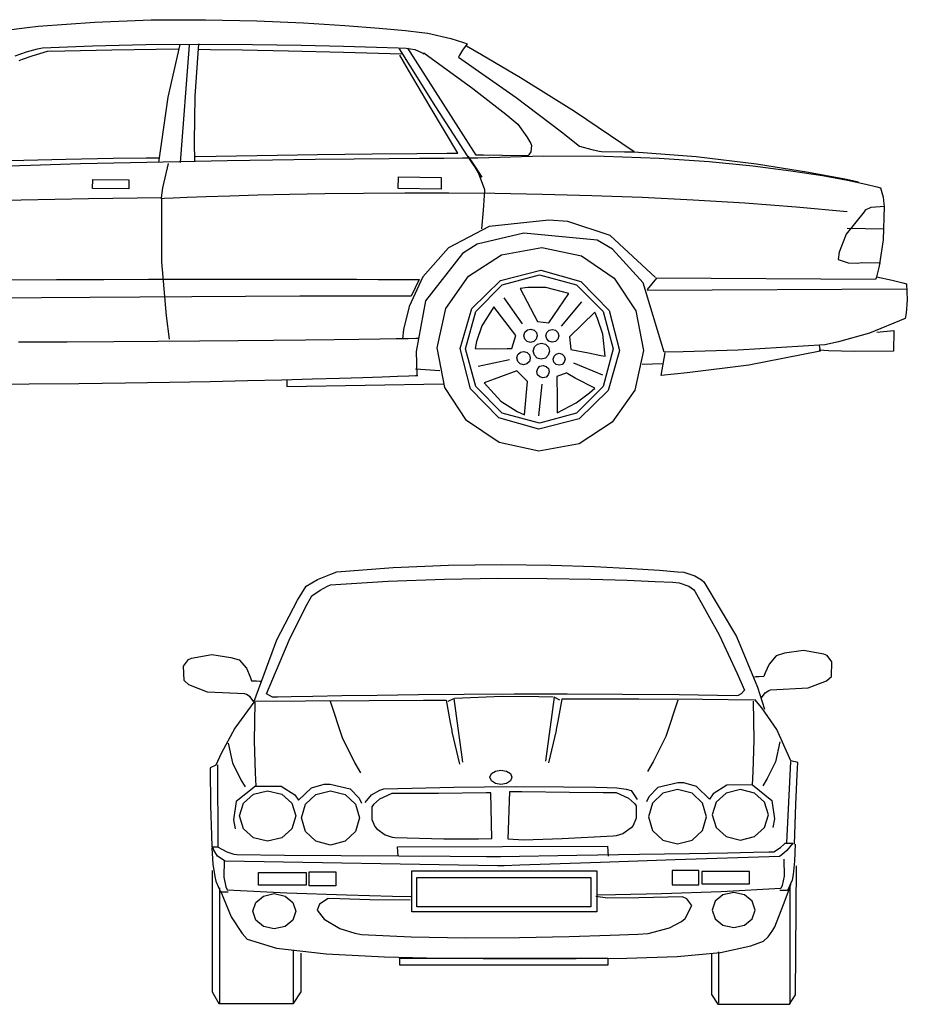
# Model space of a CAD drawing. Extents: x 149 to 250, y -977 to -912.
# Tile 27 of 156: x 207.92 to 210.61, y -972.6 to -969.62. Entities that reach past the tile are written whole.
import ezdxf

# ---------------------------------------------------------------- set-up
doc = ezdxf.new("R2010")
doc.units = 0
doc.header["$MEASUREMENT"] = 0
doc.layers.add('LAYER_1', color=7, linetype='CONTINUOUS')

msp = doc.modelspace()

# ---------------------------------------------------------------- linework, layer by layer
at = {"layer": 'LAYER_1', "color": 7, "linetype": 'Continuous'}
for p, q in [((207.97955, -969.63852), (208.1513, -969.62569)), ((208.1513, -969.62569), (208.32147, -969.61948)), ((208.32147, -969.61948), (208.48618, -969.61866)), ((208.48618, -969.61866), (208.64154, -969.62197)), ((208.64154, -969.62197), (208.78366, -969.62818)), ((208.78366, -969.62818), (208.90866, -969.63605)), ((207.87514, -969.65111), (207.94608, -969.64195)), ((207.94608, -969.64195), (207.97955, -969.63852)), ((208.90866, -969.63605), (209.01265, -969.64433)), ((209.01265, -969.64433), (209.09174, -969.65178)), ((209.09174, -969.65178), (209.14204, -969.65717)), ((209.14204, -969.65717), (209.15967, -969.65924)), ((209.15967, -969.65924), (209.22904, -969.67602)), ((208.46545, -969.69199), (208.45447, -969.85059)), ((209.22904, -969.67602), (209.26732, -969.68729)), ((209.27907, -969.69141), (209.26427, -969.71085)), ((209.26732, -969.68729), (209.27907, -969.69141)), ((207.91027, -969.72858), (207.94446, -969.71608)), ((207.94446, -969.71608), (207.97798, -969.70735)), ((208.00685, -969.71469), (207.96097, -969.72956)), ((207.97798, -969.70735), (207.99309, -969.70407)), ((207.99309, -969.70407), (208.14406, -969.69734)), ((208.06082, -969.71366), (208.00685, -969.71469)), ((208.20311, -969.71118), (208.06082, -969.71366)), ((208.14406, -969.69734), (208.3054, -969.69379)), ((208.40426, -969.70818), (208.20311, -969.71118)), ((208.3054, -969.69379), (208.46957, -969.69279)), ((208.40869, -969.69382), (208.37241, -969.85313)), ((208.43698, -969.69573), (208.40952, -970.05095)), ((208.50177, -969.70952), (208.46605, -969.709)), ((208.46957, -969.69279), (208.62909, -969.69369)), ((208.59779, -969.71112), (208.50177, -969.70952)), ((208.73745, -969.71386), (208.59779, -969.71112)), ((208.62909, -969.69369), (208.77644, -969.69585)), ((208.90407, -969.71781), (208.73745, -969.71386)), ((208.77644, -969.69585), (208.90411, -969.69864)), ((209.081, -969.72302), (208.90407, -969.71781)), ((208.90411, -969.69864), (209.0046, -969.70143)), ((209.0046, -969.70143), (209.0704, -969.70357)), ((209.0704, -969.70357), (209.094, -969.70442)), ((209.106, -969.75856), (209.07354, -969.70698)), ((209.094, -969.70442), (209.12059, -969.7092)), ((209.30591, -970.02868), (209.09969, -969.7045)), ((209.12059, -969.7092), (209.14018, -969.71768)), ((209.14018, -969.71768), (209.14781, -969.7222)), ((209.14781, -969.7222), (209.14785, -969.71936)), ((209.14785, -969.71936), (209.29559, -969.8269)), ((209.26427, -969.71085), (209.25576, -969.72585)), ((209.32208, -969.72496), (209.27642, -969.69902)), ((207.93152, -969.73942), (207.92112, -969.74299)), ((207.96097, -969.72956), (207.93152, -969.73942)), ((209.1014, -969.77115), (209.07507, -969.72589)), ((209.25576, -969.72585), (209.25304, -969.73186)), ((209.25304, -969.73186), (209.42771, -969.8539)), ((209.44054, -969.79489), (209.32208, -969.72496)), ((209.16674, -969.88233), (209.1014, -969.77115)), ((209.18436, -969.8821), (209.106, -969.75856)), ((209.60399, -969.89696), (209.44054, -969.79489)), ((209.29559, -969.8269), (209.39574, -969.90509)), ((208.37241, -969.85313), (208.34464, -970.05145)), ((208.45447, -969.85059), (208.45236, -969.98868)), ((209.42771, -969.8539), (209.5641, -969.95787)), ((209.25068, -970.02253), (209.16674, -969.88233)), ((209.28013, -970.03077), (209.18436, -969.8821)), ((209.78461, -970.01933), (209.60399, -969.89696)), ((209.39574, -969.90509), (209.4326, -969.9353)), ((209.4326, -969.9353), (209.45952, -969.97368)), ((209.5641, -969.95787), (209.61913, -970.00184)), ((208.45236, -969.98868), (208.45301, -970.04772)), ((209.45952, -969.97368), (209.47144, -969.9938)), ((209.47219, -970.01908), (209.46595, -970.02838)), ((209.47144, -969.9938), (209.47413, -969.99962)), ((209.47413, -969.99962), (209.47219, -970.01908)), ((209.61913, -970.00184), (209.65658, -970.01197)), ((209.65658, -970.01197), (209.67823, -970.01679)), ((209.67823, -970.01679), (209.6852, -970.01801)), ((209.6852, -970.01801), (209.75516, -970.01894)), ((209.75516, -970.01894), (209.78093, -970.01928)), ((209.78093, -970.01928), (209.78461, -970.01933)), ((209.78465, -970.01897), (209.97211, -970.03258)), ((207.89407, -970.04538), (208.06358, -970.04093)), ((208.06358, -970.04093), (208.20722, -970.03841)), ((208.20722, -970.03841), (208.30676, -970.03728)), ((208.25918, -970.0508), (208.40777, -970.04767)), ((208.30676, -970.03728), (208.34399, -970.03702)), ((208.40777, -970.04767), (208.5519, -970.04506)), ((208.45589, -970.03261), (208.64253, -970.02947)), ((208.5519, -970.04506), (208.68953, -970.04292)), ((208.64253, -970.02947), (208.82549, -970.02693)), ((208.68953, -970.04292), (208.81862, -970.04122)), ((208.81862, -970.04122), (208.93713, -970.03989)), ((208.82549, -970.02693), (208.99128, -970.02498)), ((208.93713, -970.03989), (209.043, -970.0389)), ((208.99128, -970.02498), (209.12639, -970.02361)), ((209.043, -970.0389), (209.13421, -970.03819)), ((209.12639, -970.02361), (209.21736, -970.0228)), ((209.13421, -970.03819), (209.2087, -970.03773)), ((209.2087, -970.03773), (209.26444, -970.03745)), ((209.21736, -970.0228), (209.25068, -970.02253)), ((209.26444, -970.03745), (209.29938, -970.03732)), ((209.32282, -970.096), (209.28013, -970.03077)), ((209.29216, -970.04627), (209.282, -970.0327)), ((209.282, -970.0327), (209.30262, -970.06456)), ((209.31343, -970.08237), (209.29216, -970.04627)), ((209.29938, -970.03732), (209.31148, -970.03729)), ((209.32877, -970.02898), (209.30591, -970.02868)), ((209.31148, -970.03729), (209.50998, -970.03101)), ((209.38639, -970.02975), (209.32877, -970.02898)), ((209.46234, -970.03075), (209.38639, -970.02975)), ((209.46595, -970.02838), (209.46234, -970.03075)), ((209.50998, -970.03101), (209.69331, -970.03157)), ((209.69331, -970.03157), (209.86067, -970.03766)), ((209.86067, -970.03766), (210.01128, -970.04795)), ((209.97211, -970.03258), (210.15522, -970.0555)), ((210.01128, -970.04795), (210.14437, -970.06114)), ((207.8071, -970.0638), (207.95681, -970.05882)), ((207.95681, -970.05882), (208.10818, -970.0545)), ((208.10818, -970.0545), (208.25918, -970.0508)), ((208.37297, -970.0544), (208.35586, -970.12763)), ((209.30262, -970.06456), (209.32282, -970.096)), ((210.14437, -970.06114), (210.25913, -970.0759)), ((210.15522, -970.0555), (210.31254, -970.08064)), ((210.25913, -970.0759), (210.35479, -970.09093)), ((208.14464, -970.12959), (208.145, -970.10214)), ((208.145, -970.10214), (208.25481, -970.10359)), ((208.25481, -970.10359), (208.25445, -970.13105)), ((209.07037, -970.13008), (209.07083, -970.09478)), ((209.07083, -970.09478), (209.20025, -970.09649)), ((209.20025, -970.09649), (209.19978, -970.13179)), ((209.33195, -970.13405), (209.31343, -970.08237)), ((210.31254, -970.08064), (210.42264, -970.10093)), ((210.35479, -970.09093), (210.43057, -970.10491)), ((210.42264, -970.10093), (210.46411, -970.10926)), ((210.43057, -970.10491), (210.48566, -970.11652)), ((208.25445, -970.13105), (208.14464, -970.12959)), ((208.35586, -970.12763), (208.35249, -970.15862)), ((209.19978, -970.13179), (209.07037, -970.13008)), ((209.33102, -970.15148), (209.33195, -970.13405)), ((210.48566, -970.11652), (210.51929, -970.12446)), ((210.51929, -970.12446), (210.53068, -970.12739)), ((210.53068, -970.12739), (210.53831, -970.15615)), ((207.92842, -970.16542), (207.74177, -970.16965)), ((208.1324, -970.1615), (207.92842, -970.16542)), ((208.35364, -970.158), (208.1324, -970.1615)), ((208.35249, -970.15862), (208.35346, -970.16503)), ((208.35346, -970.16503), (208.35375, -970.35197)), ((208.3536, -970.16102), (208.35364, -970.158)), ((208.36259, -970.16057), (208.3536, -970.16102)), ((208.38881, -970.15933), (208.36259, -970.16057)), ((208.43121, -970.1575), (208.38881, -970.15933)), ((208.4887, -970.15527), (208.43121, -970.1575)), ((208.56021, -970.15281), (208.4887, -970.15527)), ((208.64465, -970.15033), (208.56021, -970.15281)), ((208.74095, -970.148), (208.64465, -970.15033)), ((208.84803, -970.14601), (208.74095, -970.148)), ((208.96482, -970.14456), (208.84803, -970.14601)), ((209.09024, -970.14382), (208.96482, -970.14456)), ((209.22321, -970.144), (209.09024, -970.14382)), ((209.36265, -970.14527), (209.22321, -970.144)), ((209.32805, -970.19507), (209.33102, -970.15148)), ((209.50748, -970.14782), (209.36265, -970.14527)), ((209.65664, -970.15185), (209.50748, -970.14782)), ((209.80904, -970.15753), (209.65664, -970.15185)), ((209.9636, -970.16506), (209.80904, -970.15753)), ((210.11924, -970.17462), (209.9636, -970.16506)), ((210.53831, -970.15615), (210.54099, -970.17662)), ((209.3228, -970.25171), (209.32805, -970.19507)), ((210.2749, -970.18641), (210.11924, -970.17462)), ((210.42949, -970.20061), (210.2749, -970.18641)), ((210.48437, -970.19568), (210.48135, -970.2007)), ((210.50134, -970.18706), (210.48437, -970.19568)), ((210.54415, -970.18446), (210.50134, -970.18706)), ((210.54131, -970.18442), (210.5386, -970.28522)), ((210.54099, -970.17662), (210.54131, -970.18442)), ((209.52641, -970.22591), (209.34589, -970.24526)), ((209.58356, -970.22997), (209.52641, -970.22591)), ((210.48135, -970.2007), (210.42641, -970.26793)), ((209.34589, -970.24526), (209.2224, -970.3097)), ((209.7124, -970.27256), (209.58356, -970.22997)), ((210.5404, -970.25269), (210.42915, -970.25122)), ((209.45081, -970.26524), (209.30887, -970.29855)), ((209.6723, -970.28671), (209.45081, -970.26524)), ((209.71947, -970.31368), (209.6723, -970.28671)), ((209.84898, -970.39926), (209.7124, -970.27256)), ((210.42641, -970.26793), (210.40578, -970.32234)), ((210.5386, -970.28522), (210.52606, -970.36502)), ((209.2224, -970.3097), (209.14514, -970.39754)), ((209.30887, -970.29855), (209.26498, -970.32684)), ((209.38294, -970.33094), (209.50455, -970.30822)), ((209.50455, -970.30822), (209.62551, -970.33415)), ((209.81178, -970.41584), (209.71947, -970.31368)), ((209.26498, -970.32684), (209.15255, -970.47054)), ((209.28284, -970.39588), (209.38294, -970.33094)), ((209.62551, -970.33415), (209.72386, -970.40172)), ((210.40578, -970.32234), (210.40263, -970.34474)), ((210.40263, -970.34474), (210.43232, -970.35493)), ((208.35375, -970.35197), (208.36754, -970.51558)), ((209.38029, -970.40815), (209.50219, -970.37678)), ((209.50219, -970.37678), (209.62322, -970.41136)), ((210.43232, -970.35493), (210.46086, -970.35562)), ((210.46086, -970.35562), (210.47363, -970.35421)), ((210.47363, -970.35421), (210.53051, -970.35497)), ((210.52606, -970.36502), (210.51857, -970.39748)), ((207.88717, -970.40649), (208.03566, -970.40575)), ((208.03566, -970.40575), (208.17829, -970.4052)), ((208.17829, -970.4052), (208.31424, -970.40482)), ((208.31424, -970.40482), (208.44269, -970.40459)), ((208.44269, -970.40459), (208.56281, -970.40447)), ((208.56281, -970.40447), (208.67378, -970.40446)), ((208.67378, -970.40446), (208.77478, -970.40453)), ((208.77478, -970.40453), (208.86499, -970.40466)), ((208.86499, -970.40466), (208.94357, -970.40482)), ((208.94357, -970.40482), (209.00972, -970.40501)), ((209.00972, -970.40501), (209.06259, -970.40519)), ((209.06259, -970.40519), (209.10138, -970.40534)), ((209.10138, -970.40534), (209.12526, -970.40545)), ((209.14514, -970.39754), (209.10332, -970.48712)), ((209.1334, -970.40549), (209.1092, -970.45617)), ((209.12526, -970.40545), (209.1334, -970.40549)), ((209.21454, -970.49312), (209.28284, -970.39588)), ((209.29262, -970.49353), (209.38029, -970.40815)), ((209.38506, -970.42167), (209.49768, -970.39088)), ((209.49768, -970.39088), (209.6103, -970.42167)), ((209.72386, -970.40172), (209.78956, -970.50073)), ((209.85257, -970.40151), (209.82375, -970.43594)), ((210.51532, -970.40512), (209.85257, -970.40151)), ((210.51931, -970.39615), (210.51532, -970.40512)), ((210.51857, -970.39748), (210.56607, -970.40706)), ((210.56607, -970.40706), (210.59778, -970.41517)), ((209.30483, -970.50247), (209.38506, -970.42167)), ((209.46226, -970.42932), (209.43978, -970.43271)), ((209.43978, -970.43271), (209.49181, -970.5329)), ((209.51738, -970.42925), (209.46226, -970.42932)), ((209.58667, -970.44763), (209.51738, -970.42925)), ((209.6103, -970.42167), (209.69054, -970.50247)), ((209.62322, -970.41136), (209.7086, -970.49904)), ((209.87549, -970.62508), (209.81178, -970.41584)), ((209.82427, -970.43732), (210.61008, -970.43361)), ((210.59778, -970.41517), (210.60932, -970.41859)), ((210.60932, -970.41859), (210.61173, -970.46741)), ((207.9902, -970.46098), (207.85188, -970.46236)), ((208.13591, -970.4597), (207.9902, -970.46098)), ((208.28802, -970.45855), (208.13591, -970.4597)), ((208.4455, -970.45757), (208.28802, -970.45855)), ((208.60737, -970.45681), (208.4455, -970.45757)), ((208.77261, -970.45629), (208.60737, -970.45681)), ((208.94022, -970.45606), (208.77261, -970.45629)), ((209.1092, -970.45617), (208.94022, -970.45606)), ((209.39038, -970.4609), (209.44558, -970.5395)), ((209.52638, -970.53624), (209.58667, -970.44763)), ((210.61173, -970.46741), (210.60794, -970.50729)), ((209.10332, -970.48712), (209.08614, -970.55676)), ((209.15255, -970.47054), (209.12408, -970.62356)), ((209.18836, -970.61274), (209.21454, -970.49312)), ((209.25803, -970.61456), (209.29262, -970.49353)), ((209.35974, -970.48789), (209.32362, -970.54531)), ((209.42636, -970.5753), (209.35974, -970.48789)), ((209.62528, -970.47266), (209.56373, -970.54683)), ((208.36754, -970.51558), (208.37626, -970.58571)), ((209.27425, -970.6159), (209.30483, -970.50247)), ((209.66523, -970.50491), (209.58926, -970.57889)), ((209.6739, -970.5234), (209.66523, -970.50491)), ((209.68956, -970.57146), (209.6739, -970.5234)), ((209.69054, -970.50247), (209.72112, -970.6159)), ((209.7086, -970.49904), (209.73998, -970.62094)), ((209.78956, -970.50073), (209.81257, -970.621)), ((210.60508, -970.52379), (210.49756, -970.56778)), ((210.60794, -970.50729), (210.60508, -970.52379)), ((209.08614, -970.55676), (209.08282, -970.58479)), ((209.32362, -970.54531), (209.30717, -970.59369)), ((209.46111, -970.55833), (209.47132, -970.5557)), ((209.47132, -970.5557), (209.48146, -970.5586)), ((209.49181, -970.5329), (209.52638, -970.53624)), ((209.52708, -970.5591), (209.53693, -970.55657)), ((209.53693, -970.55657), (209.5467, -970.55936)), ((208.78962, -970.58804), (208.87608, -970.587)), ((208.87608, -970.587), (208.95108, -970.58604)), ((208.95108, -970.58604), (209.01395, -970.58518)), ((209.01395, -970.58518), (209.06401, -970.58445)), ((209.06401, -970.58445), (209.10061, -970.5839)), ((209.10061, -970.5839), (209.12305, -970.58354)), ((209.12305, -970.58354), (209.13069, -970.58341)), ((209.41431, -970.61407), (209.42636, -970.5753)), ((209.45087, -970.57562), (209.45377, -970.56548)), ((209.4535, -970.58583), (209.45087, -970.57562)), ((209.46065, -970.59318), (209.4535, -970.58583)), ((209.45377, -970.56548), (209.46111, -970.55833)), ((209.48834, -970.58629), (209.481, -970.59344)), ((209.48146, -970.5586), (209.48861, -970.56594)), ((209.49124, -970.57616), (209.48834, -970.58629)), ((209.48861, -970.56594), (209.49124, -970.57616)), ((209.5172, -970.57578), (209.52, -970.566)), ((209.51974, -970.58562), (209.5172, -970.57578)), ((209.52663, -970.5927), (209.51974, -970.58562)), ((209.52, -970.566), (209.52708, -970.5591)), ((209.55334, -970.58607), (209.54625, -970.59296)), ((209.5467, -970.55936), (209.55359, -970.56645)), ((209.55613, -970.57629), (209.55334, -970.58607)), ((209.55359, -970.56645), (209.55613, -970.57629)), ((209.58926, -970.57889), (209.59307, -970.61788)), ((209.69663, -970.638), (209.68956, -970.57146)), ((210.49756, -970.56778), (210.40292, -970.59424)), ((210.51919, -970.56533), (210.57046, -970.56032)), ((210.57046, -970.56032), (210.56964, -970.62289)), ((207.91993, -970.59454), (208.06781, -970.59392)), ((208.06781, -970.59392), (208.20893, -970.59314)), ((208.20893, -970.59314), (208.34261, -970.59224)), ((208.34261, -970.59224), (208.4682, -970.59124)), ((208.4682, -970.59124), (208.58501, -970.59019)), ((208.58501, -970.59019), (208.69237, -970.58911)), ((208.69237, -970.58911), (208.78962, -970.58804)), ((209.21137, -970.73301), (209.18836, -970.61274)), ((209.2894, -970.73646), (209.25803, -970.61456)), ((209.30483, -970.72932), (209.27425, -970.6159)), ((209.30717, -970.59369), (209.30327, -970.61405)), ((209.30327, -970.61405), (209.36088, -970.61571)), ((209.36088, -970.61571), (209.39993, -970.61489)), ((209.39993, -970.61489), (209.41431, -970.61407)), ((209.47079, -970.59607), (209.46065, -970.59318)), ((209.481, -970.59344), (209.47079, -970.59607)), ((209.4791, -970.62214), (209.48261, -970.60983)), ((209.48261, -970.60983), (209.49153, -970.60115)), ((209.49153, -970.60115), (209.50393, -970.59795)), ((209.50393, -970.59795), (209.51624, -970.60147)), ((209.51624, -970.60147), (209.52492, -970.61039)), ((209.52492, -970.61039), (209.52812, -970.62279)), ((209.53641, -970.5955), (209.52663, -970.5927)), ((209.54625, -970.59296), (209.53641, -970.5955)), ((209.72112, -970.6159), (209.69054, -970.72932)), ((210.36224, -970.60308), (210.09935, -970.61962)), ((210.34513, -970.60569), (210.34775, -970.6228)), ((210.40292, -970.59424), (210.36224, -970.60308)), ((209.12408, -970.62356), (209.1264, -970.69482)), ((209.42978, -970.64312), (209.43268, -970.63298)), ((209.43242, -970.65333), (209.42978, -970.64312)), ((209.43268, -970.63298), (209.44003, -970.62583)), ((209.44003, -970.62583), (209.45024, -970.6232)), ((209.45024, -970.6232), (209.46038, -970.6261)), ((209.46038, -970.6261), (209.46753, -970.63344)), ((209.47016, -970.64365), (209.46726, -970.65379)), ((209.46753, -970.63344), (209.47016, -970.64365)), ((209.48229, -970.63454), (209.4791, -970.62214)), ((209.49097, -970.64346), (209.48229, -970.63454)), ((209.50328, -970.64697), (209.49097, -970.64346)), ((209.51568, -970.64378), (209.50328, -970.64697)), ((209.5246, -970.6351), (209.51568, -970.64378)), ((209.52812, -970.62279), (209.5246, -970.6351)), ((209.53934, -970.64673), (209.54192, -970.63768)), ((209.54168, -970.65585), (209.53934, -970.64673)), ((209.54192, -970.63768), (209.54848, -970.63129)), ((209.54848, -970.63129), (209.5576, -970.62895)), ((209.5576, -970.62895), (209.56665, -970.63153)), ((209.56665, -970.63153), (209.57304, -970.63809)), ((209.57304, -970.63809), (209.57538, -970.64721)), ((209.59307, -970.61788), (209.64678, -970.62794)), ((209.64678, -970.62794), (209.68321, -970.6352)), ((209.68321, -970.6352), (209.69663, -970.638)), ((209.73998, -970.62094), (209.70539, -970.74197)), ((209.81257, -970.621), (209.78639, -970.74062)), ((209.86602, -970.69608), (209.8783, -970.62796)), ((209.93334, -970.6248), (209.87549, -970.62508)), ((210.09935, -970.61962), (209.93334, -970.6248)), ((210.34775, -970.6228), (210.13152, -970.66461)), ((210.37347, -970.62156), (210.34494, -970.61992)), ((210.45194, -970.62386), (210.37347, -970.62156)), ((210.56964, -970.62289), (210.45194, -970.62386)), ((209.12254, -970.67652), (209.19627, -970.68099)), ((209.40664, -970.64858), (209.31264, -970.66897)), ((209.43957, -970.66067), (209.43242, -970.65333)), ((209.44971, -970.66357), (209.43957, -970.66067)), ((209.45992, -970.66094), (209.44971, -970.66357)), ((209.46726, -970.65379), (209.45992, -970.66094)), ((209.48981, -970.68429), (209.4925, -970.67488)), ((209.4925, -970.67488), (209.49932, -970.66824)), ((209.49932, -970.66824), (209.5088, -970.66579)), ((209.5088, -970.66579), (209.51821, -970.66848)), ((209.51821, -970.66848), (209.52486, -970.6753)), ((209.52486, -970.6753), (209.52729, -970.68478)), ((209.54807, -970.66241), (209.54168, -970.65585)), ((209.55712, -970.66499), (209.54807, -970.66241)), ((209.56624, -970.66265), (209.55712, -970.66499)), ((209.57279, -970.65626), (209.56624, -970.66265)), ((209.57538, -970.64721), (209.57279, -970.65626)), ((209.60119, -970.65837), (209.68868, -970.69413)), ((209.87101, -970.66088), (209.80846, -970.66312)), ((210.13152, -970.66461), (209.94525, -970.68849)), ((208.81057, -970.70679), (208.89253, -970.70444)), ((208.89253, -970.70444), (208.96305, -970.70226)), ((208.96305, -970.70226), (209.02172, -970.70031)), ((209.02172, -970.70031), (209.06809, -970.69867)), ((209.06809, -970.69867), (209.10175, -970.69741)), ((209.10175, -970.69741), (209.12226, -970.6966)), ((209.12226, -970.6966), (209.12919, -970.69631)), ((209.42927, -970.68205), (209.33073, -970.71823)), ((209.46201, -970.7142), (209.42927, -970.68205)), ((209.49225, -970.69377), (209.48981, -970.68429)), ((209.49889, -970.70059), (209.49225, -970.69377)), ((209.5083, -970.70328), (209.49889, -970.70059)), ((209.51779, -970.70084), (209.5083, -970.70328)), ((209.5246, -970.6942), (209.51779, -970.70084)), ((209.52729, -970.68478), (209.5246, -970.6942)), ((209.5806, -970.68838), (209.55017, -970.69951)), ((209.55017, -970.69951), (209.55135, -970.76383)), ((209.58404, -970.69104), (209.5806, -970.68838)), ((209.60625, -970.70388), (209.58404, -970.69104)), ((209.66508, -970.7342), (209.60625, -970.70388)), ((209.94525, -970.68849), (209.86602, -970.69608)), ((207.79483, -970.72264), (207.9528, -970.72162)), ((207.9528, -970.72162), (208.10277, -970.72017)), ((208.10277, -970.72017), (208.24431, -970.71838)), ((208.24431, -970.71838), (208.377, -970.71632)), ((208.377, -970.71632), (208.50039, -970.71406)), ((208.50039, -970.71406), (208.61407, -970.71167)), ((208.61407, -970.71167), (208.71761, -970.70922)), ((208.71761, -970.70922), (208.81057, -970.70679)), ((208.73322, -970.71), (208.73322, -970.72973)), ((208.73322, -970.72973), (209.20684, -970.72184)), ((209.27706, -970.83203), (209.21137, -970.73301)), ((209.38506, -970.81012), (209.30483, -970.72932)), ((209.33073, -970.71823), (209.381, -970.77434)), ((209.45203, -970.81501), (209.46201, -970.7142)), ((209.50517, -970.72199), (209.49524, -970.81847)), ((209.69054, -970.72932), (209.6103, -970.81012)), ((209.64951, -970.74836), (209.66508, -970.7342)), ((209.37479, -970.82414), (209.2894, -970.73646)), ((209.55135, -970.76383), (209.55164, -970.79866)), ((209.60872, -970.77917), (209.64951, -970.74836)), ((209.70539, -970.74197), (209.61771, -970.82735)), ((209.78639, -970.74062), (209.71809, -970.83786)), ((209.381, -970.77434), (209.42999, -970.80543)), ((209.55161, -970.80912), (209.60872, -970.77917)), ((209.49581, -970.85873), (209.37479, -970.82414)), ((209.49768, -970.84092), (209.38506, -970.81012)), ((209.42999, -970.80543), (209.45203, -970.81501)), ((209.6103, -970.81012), (209.49768, -970.84092)), ((209.55164, -970.79866), (209.55161, -970.80912)), ((209.37542, -970.89959), (209.27706, -970.83203)), ((209.61771, -970.82735), (209.49581, -970.85873)), ((209.71809, -970.83786), (209.61799, -970.90281)), ((209.49638, -970.92552), (209.37542, -970.89959)), ((209.61799, -970.90281), (209.49638, -970.92552)), ((209.05486, -971.27795), (209.22278, -971.27092)), ((209.22278, -971.27092), (209.38357, -971.26895)), ((209.38357, -971.26895), (209.53252, -971.27076)), ((209.53252, -971.27076), (209.66494, -971.27508)), ((208.82588, -971.3136), (208.86554, -971.29769)), ((208.86554, -971.29769), (208.8845, -971.2913)), ((208.8845, -971.2913), (209.05486, -971.27795)), ((209.66494, -971.27508), (209.77612, -971.28065)), ((209.77612, -971.28065), (209.86136, -971.2862)), ((209.86136, -971.2862), (209.91595, -971.29046)), ((209.91595, -971.29046), (209.93519, -971.29216)), ((209.93519, -971.29216), (209.96872, -971.30334)), ((208.79139, -971.3341), (208.82588, -971.3136)), ((208.85582, -971.33441), (208.86546, -971.32986)), ((208.86546, -971.32986), (209.03986, -971.31906)), ((209.03986, -971.31906), (209.21024, -971.31287)), ((209.21024, -971.31287), (209.37221, -971.31039)), ((209.37221, -971.31039), (209.52136, -971.31073)), ((209.52136, -971.31073), (209.65327, -971.31301)), ((209.65327, -971.31301), (209.76353, -971.31633)), ((209.76353, -971.31633), (209.84776, -971.31981)), ((209.84776, -971.31981), (209.90152, -971.32255)), ((209.90152, -971.32255), (209.92042, -971.32366)), ((209.92042, -971.32366), (209.94968, -971.33397)), ((209.96872, -971.30334), (209.98887, -971.31522)), ((209.98887, -971.31522), (209.9956, -971.32075)), ((209.9956, -971.32075), (210.09479, -971.48711)), ((208.76483, -971.37626), (208.79139, -971.3341)), ((208.80832, -971.36372), (208.83348, -971.34648)), ((208.83348, -971.34648), (208.85582, -971.33441)), ((209.94968, -971.33397), (209.96411, -971.34424)), ((209.96411, -971.34424), (209.96797, -971.34891)), ((209.96797, -971.34891), (210.04172, -971.48136)), ((208.70299, -971.49649), (208.76483, -971.37626)), ((208.78959, -971.39774), (208.80832, -971.36372)), ((208.74029, -971.49759), (208.78959, -971.39774)), ((210.04172, -971.48136), (210.09666, -971.59877)), ((208.63268, -971.68538), (208.70299, -971.49649)), ((208.67077, -971.65998), (208.74029, -971.49759)), ((210.09479, -971.48711), (210.15767, -971.63962)), ((208.44423, -971.55251), (208.50577, -971.54114)), ((208.50577, -971.54114), (208.5632, -971.54985)), ((210.2401, -971.53746), (210.21475, -971.54508)), ((210.29753, -971.52875), (210.2401, -971.53746)), ((210.35907, -971.54013), (210.29753, -971.52875)), ((210.36855, -971.54441), (210.35907, -971.54013)), ((208.42021, -971.57607), (208.43476, -971.55679)), ((208.43476, -971.55679), (208.44423, -971.55251)), ((208.5632, -971.54985), (208.58856, -971.55746)), ((208.58856, -971.55746), (208.61021, -971.58262)), ((210.19309, -971.57024), (210.1813, -971.59624)), ((210.21475, -971.54508), (210.19309, -971.57024)), ((210.3831, -971.56369), (210.36855, -971.54441)), ((210.38188, -971.60758), (210.3831, -971.56369)), ((208.42142, -971.61996), (208.42021, -971.57607)), ((208.61021, -971.58262), (208.622, -971.60862)), ((210.09666, -971.59877), (210.11822, -971.6494)), ((210.1813, -971.59624), (210.17774, -971.6082)), ((208.43633, -971.63301), (208.42142, -971.61996)), ((208.622, -971.60862), (208.62556, -971.62058)), ((208.62556, -971.62058), (208.64048, -971.62118)), ((208.64048, -971.62118), (208.65073, -971.62164)), ((208.65073, -971.62164), (208.65455, -971.62182)), ((210.15257, -971.60926), (210.14875, -971.60944)), ((210.16282, -971.6088), (210.15257, -971.60926)), ((210.17774, -971.6082), (210.16282, -971.6088)), ((210.31107, -971.64261), (210.36697, -971.62062)), ((210.36697, -971.62062), (210.38188, -971.60758)), ((208.49223, -971.65499), (208.43633, -971.63301)), ((208.60582, -971.66019), (208.49223, -971.65499)), ((208.61094, -971.66219), (208.60582, -971.66019)), ((208.68982, -971.67056), (208.67077, -971.65998)), ((210.10842, -971.66037), (210.09909, -971.66523)), ((210.11822, -971.6494), (210.10842, -971.66037)), ((210.15767, -971.63962), (210.17964, -971.70643)), ((210.17034, -971.67195), (210.18121, -971.65716)), ((210.18121, -971.65716), (210.19236, -971.64981)), ((210.19236, -971.64981), (210.19748, -971.64781)), ((210.19748, -971.64781), (210.31107, -971.64261)), ((208.6329, -971.68566), (208.57488, -971.76449)), ((208.62209, -971.66955), (208.61094, -971.66219)), ((208.63296, -971.68433), (208.62209, -971.66955)), ((208.6329, -971.68278), (208.78962, -971.68111)), ((208.63578, -971.68566), (208.63397, -971.80401)), ((208.70417, -971.67024), (208.68982, -971.67056)), ((208.74555, -971.66937), (208.70417, -971.67024)), ((208.81146, -971.66812), (208.74555, -971.66937)), ((208.78962, -971.68111), (208.98257, -971.68025)), ((208.8994, -971.66664), (208.81146, -971.66812)), ((208.86361, -971.68278), (208.90035, -971.79268)), ((209.00684, -971.66511), (208.8994, -971.66664)), ((208.98257, -971.68025), (209.14632, -971.67994)), ((209.1313, -971.66369), (209.00684, -971.66511)), ((209.27026, -971.66252), (209.1313, -971.66369)), ((209.14632, -971.67994), (209.21544, -971.67989)), ((209.21544, -971.67989), (209.22762, -971.74686)), ((209.22121, -971.68278), (209.23851, -971.67413)), ((209.23851, -971.67413), (209.25037, -971.76395)), ((209.24046, -971.67378), (209.38495, -971.66739)), ((209.42122, -971.66178), (209.27026, -971.66252)), ((209.38495, -971.66739), (209.49553, -971.66813)), ((209.58167, -971.66164), (209.42122, -971.66178)), ((209.49553, -971.66813), (209.53963, -971.66977)), ((209.5424, -971.67057), (209.53054, -971.7604)), ((209.5597, -971.67922), (209.5424, -971.67057)), ((209.56547, -971.67634), (209.55329, -971.74331)), ((209.63459, -971.67639), (209.56547, -971.67634)), ((209.74912, -971.66224), (209.58167, -971.66164)), ((209.79834, -971.6767), (209.63459, -971.67639)), ((209.92104, -971.66375), (209.74912, -971.66224)), ((209.99129, -971.67756), (209.79834, -971.6767)), ((209.9173, -971.67922), (209.88056, -971.78913)), ((210.09494, -971.66633), (209.92104, -971.66375)), ((210.14801, -971.67922), (209.99129, -971.67756)), ((210.09909, -971.66523), (210.09494, -971.66633)), ((210.14513, -971.68211), (210.14694, -971.80045)), ((210.17117, -971.70229), (210.15003, -971.6778)), ((210.21656, -971.76806), (210.17117, -971.70229)), ((209.22762, -971.74686), (209.2321, -971.77154)), ((209.55329, -971.74331), (209.54881, -971.76798)), ((208.57488, -971.76449), (208.53359, -971.84139)), ((209.2321, -971.77154), (209.23274, -971.77506)), ((209.23274, -971.77506), (209.25581, -971.87311)), ((209.25037, -971.76395), (209.2603, -971.83712)), ((209.53054, -971.7604), (209.52061, -971.83356)), ((209.54817, -971.77151), (209.5251, -971.86956)), ((209.54881, -971.76798), (209.54817, -971.77151)), ((210.25912, -971.8635), (210.21656, -971.76806)), ((208.55504, -971.80967), (208.56849, -971.86969)), ((208.63397, -971.80401), (208.63664, -971.89992)), ((208.90035, -971.79268), (208.93838, -971.86991)), ((209.88056, -971.78913), (209.84253, -971.86635)), ((210.14694, -971.80045), (210.14427, -971.89637)), ((210.22587, -971.80611), (210.21242, -971.86614)), ((209.2603, -971.83712), (209.26447, -971.86734)), ((209.52061, -971.83356), (209.51644, -971.86379)), ((208.53359, -971.84139), (208.51786, -971.876)), ((209.84253, -971.86635), (209.82502, -971.89551)), ((210.21242, -971.86614), (210.18742, -971.9172)), ((210.25841, -971.86543), (210.24556, -972.11116)), ((210.28022, -971.8685), (210.25912, -971.8635)), ((210.27861, -971.90447), (210.28022, -971.8685)), ((208.51786, -971.876), (208.5004, -971.88433)), ((208.5004, -971.88433), (208.50186, -971.99902)), ((208.52263, -971.87569), (208.52344, -972.12325)), ((208.56849, -971.86969), (208.59349, -971.92075)), ((208.93838, -971.86991), (208.95589, -971.89907)), ((209.35238, -971.90202), (209.36429, -971.89425)), ((209.36429, -971.89425), (209.38101, -971.89129)), ((209.38101, -971.89129), (209.39772, -971.89425)), ((209.39772, -971.89425), (209.40963, -971.90202)), ((210.14427, -971.89637), (210.14224, -971.93589)), ((208.59349, -971.92075), (208.60695, -971.94232)), ((208.63664, -971.89992), (208.63867, -971.93944)), ((209.34784, -971.91292), (209.35238, -971.90202)), ((209.35238, -971.92382), (209.34784, -971.91292)), ((209.36429, -971.93159), (209.35238, -971.92382)), ((209.40963, -971.92382), (209.39772, -971.93159)), ((209.40963, -971.90202), (209.41417, -971.91292)), ((209.41417, -971.91292), (209.40963, -971.92382)), ((210.18742, -971.9172), (210.17396, -971.93877)), ((210.27456, -971.99527), (210.27861, -971.90447)), ((208.63795, -971.93944), (208.57938, -971.98656)), ((208.63184, -971.96432), (208.67472, -971.95386)), ((208.63867, -971.93944), (208.71589, -971.9404)), ((208.67472, -971.95386), (208.7176, -971.96432)), ((208.71589, -971.9404), (208.75659, -971.96636)), ((208.76844, -971.9827), (208.80752, -971.94452)), ((208.80752, -971.94452), (208.84614, -971.93365)), ((208.82072, -971.96511), (208.86505, -971.95386)), ((208.84614, -971.93365), (208.86361, -971.93367)), ((208.86361, -971.93367), (208.92468, -971.94791)), ((208.86505, -971.95386), (208.90939, -971.96511)), ((208.92468, -971.94791), (208.9523, -971.97604)), ((208.98915, -971.96586), (209.01414, -971.95201)), ((209.01414, -971.95201), (209.02664, -971.94757)), ((209.02664, -971.94757), (209.23865, -971.94269)), ((209.23865, -971.94269), (209.42401, -971.94125)), ((209.38101, -971.93455), (209.36429, -971.93159)), ((209.39772, -971.93159), (209.38101, -971.93455)), ((209.40295, -972.10052), (209.40784, -971.95607)), ((209.40784, -971.95607), (209.44435, -971.95607)), ((209.42401, -971.94125), (209.57096, -971.9419)), ((209.44435, -971.95607), (209.58886, -971.9581)), ((209.57096, -971.9419), (209.66775, -971.94328)), ((209.58886, -971.9581), (209.69108, -971.95885)), ((209.66775, -971.94328), (209.70263, -971.94404)), ((209.69108, -971.95885), (209.72985, -971.95896)), ((209.70263, -971.94404), (209.73179, -971.94508)), ((209.73179, -971.94508), (209.76069, -971.949)), ((209.76069, -971.949), (209.77527, -971.95344)), ((209.77527, -971.95344), (209.79401, -971.98048)), ((209.85623, -971.94436), (209.8286, -971.97249)), ((209.9173, -971.93012), (209.85623, -971.94436)), ((209.91586, -971.95031), (209.87152, -971.96156)), ((209.96019, -971.96156), (209.91586, -971.95031)), ((209.93477, -971.9301), (209.9173, -971.93012)), ((209.97339, -971.94097), (209.93477, -971.9301)), ((210.01247, -971.97915), (209.97339, -971.94097)), ((210.06502, -971.93685), (210.02432, -971.9628)), ((210.10619, -971.95031), (210.06331, -971.96077)), ((210.14224, -971.93589), (210.06502, -971.93685)), ((210.14907, -971.96077), (210.10619, -971.95031)), ((210.14295, -971.93589), (210.20153, -971.983)), ((208.57938, -971.98656), (208.57104, -972.04223)), ((208.60129, -971.99176), (208.63184, -971.96432)), ((208.7176, -971.96432), (208.74815, -971.99176)), ((208.75659, -971.96636), (208.76844, -971.9827)), ((208.78913, -971.99462), (208.82072, -971.96511)), ((208.90939, -971.96511), (208.94097, -971.99462)), ((208.9523, -971.97604), (208.95878, -971.99135)), ((208.9704, -971.98989), (208.98915, -971.96586)), ((209.01357, -971.97939), (208.99531, -971.99562)), ((209.05106, -971.96251), (209.01357, -971.97939)), ((209.08983, -971.96241), (209.05106, -971.96251)), ((209.19205, -971.96166), (209.08983, -971.96241)), ((209.33656, -971.95963), (209.19205, -971.96166)), ((209.35098, -971.95963), (209.33656, -971.95963)), ((209.35387, -972.09805), (209.35098, -971.95963)), ((209.72985, -971.95896), (209.76734, -971.97583)), ((209.76734, -971.97583), (209.7856, -971.99207)), ((209.8286, -971.97249), (209.82213, -971.9878)), ((209.87152, -971.96156), (209.83994, -971.99107)), ((209.99178, -971.99107), (209.96019, -971.96156)), ((210.02432, -971.9628), (210.01247, -971.97915)), ((210.03276, -971.98821), (210.02112, -972.02673)), ((210.06331, -971.96077), (210.03276, -971.98821)), ((210.17962, -971.98821), (210.14907, -971.96077)), ((210.19127, -972.02673), (210.17962, -971.98821)), ((210.20153, -971.983), (210.20987, -972.03867)), ((208.50186, -971.99902), (208.50456, -972.08815)), ((208.58964, -972.03028), (208.60129, -971.99176)), ((208.74815, -971.99176), (208.75979, -972.03028)), ((208.77709, -972.03605), (208.78913, -971.99462)), ((208.94097, -971.99462), (208.95301, -972.03605)), ((208.9905, -972.00289), (208.99039, -972.04059)), ((208.99531, -971.99562), (208.9905, -972.00289)), ((209.7856, -971.99207), (209.79041, -971.99933)), ((209.79041, -971.99933), (209.79052, -972.03704)), ((209.83994, -971.99107), (209.8279, -972.0325)), ((210.00382, -972.0325), (209.99178, -971.99107)), ((210.2705, -972.11551), (210.27456, -971.99527)), ((208.57104, -972.04223), (208.57638, -972.06909)), ((208.60129, -972.0688), (208.58964, -972.03028)), ((208.75979, -972.03028), (208.74815, -972.0688)), ((208.78913, -972.07748), (208.77709, -972.03605)), ((208.95301, -972.03605), (208.94097, -972.07748)), ((208.99039, -972.04059), (208.99926, -972.06227)), ((209.79052, -972.03704), (209.78165, -972.05872)), ((209.8279, -972.0325), (209.83994, -972.07393)), ((209.99178, -972.07393), (210.00382, -972.0325)), ((210.02112, -972.02673), (210.03276, -972.06525)), ((210.17962, -972.06525), (210.19127, -972.02673)), ((210.20987, -972.03867), (210.20452, -972.06553)), ((208.63184, -972.09625), (208.60129, -972.0688)), ((208.74815, -972.0688), (208.7176, -972.09625)), ((208.82072, -972.10699), (208.78913, -972.07748)), ((208.94097, -972.07748), (208.90939, -972.10699)), ((208.99926, -972.06227), (209.00492, -972.06921)), ((209.00492, -972.06921), (209.03066, -972.08748)), ((209.77599, -972.06566), (209.75025, -972.08393)), ((209.78165, -972.05872), (209.77599, -972.06566)), ((209.83994, -972.07393), (209.87152, -972.10344)), ((209.96019, -972.10344), (209.99178, -972.07393)), ((210.03276, -972.06525), (210.06331, -972.09269)), ((210.14907, -972.09269), (210.17962, -972.06525)), ((208.50456, -972.08815), (208.50601, -972.12401)), ((208.67472, -972.1067), (208.63184, -972.09625)), ((208.7176, -972.09625), (208.67472, -972.1067)), ((208.86505, -972.11824), (208.82072, -972.10699)), ((208.90939, -972.10699), (208.86505, -972.11824)), ((209.03066, -972.08748), (209.05127, -972.09421)), ((209.05127, -972.09421), (209.05971, -972.09517)), ((209.05971, -972.09517), (209.20775, -972.09976)), ((209.20775, -972.09976), (209.31349, -972.09923)), ((209.31349, -972.09923), (209.35387, -972.09805)), ((209.44946, -972.1035), (209.40295, -972.10052)), ((209.56686, -972.09945), (209.44946, -972.1035)), ((209.7212, -972.09162), (209.56686, -972.09945)), ((209.72964, -972.09065), (209.7212, -972.09162)), ((209.75025, -972.08393), (209.72964, -972.09065)), ((209.87152, -972.10344), (209.91586, -972.11469)), ((209.91586, -972.11469), (209.96019, -972.10344)), ((210.06331, -972.09269), (210.10619, -972.10315)), ((210.10619, -972.10315), (210.14907, -972.09269)), ((208.50601, -972.12401), (208.52331, -972.12401)), ((208.50601, -972.12689), (208.509, -972.17613)), ((208.51156, -972.1333), (208.50889, -972.12401)), ((208.52257, -972.15221), (208.51156, -972.1333)), ((208.52331, -972.12401), (208.55108, -972.13896)), ((209.06778, -972.12355), (209.70428, -972.12154)), ((209.06979, -972.15166), (209.06778, -972.12355)), ((209.70428, -972.12154), (209.70629, -972.15166)), ((210.20749, -972.13843), (210.22799, -972.12529)), ((210.22799, -972.12529), (210.23889, -972.116)), ((210.24701, -972.13448), (210.23141, -972.14815)), ((210.23889, -972.116), (210.24209, -972.11247)), ((210.24209, -972.11247), (210.26516, -972.11247)), ((210.26516, -972.11247), (210.24701, -972.13448)), ((210.27234, -972.11566), (210.27001, -972.16689)), ((208.54638, -972.16727), (208.52257, -972.15221)), ((208.5435, -972.16438), (208.5419, -972.21576)), ((209.37117, -972.18169), (208.54638, -972.16727)), ((208.55108, -972.13896), (208.57245, -972.14558)), ((208.57245, -972.14558), (208.58099, -972.14708)), ((208.58099, -972.14708), (208.72528, -972.14851)), ((208.72528, -972.14851), (208.89704, -972.14986)), ((208.89704, -972.14986), (209.07233, -972.15104)), ((209.07233, -972.15104), (209.22719, -972.15199)), ((209.22719, -972.15199), (209.33767, -972.15262)), ((209.33767, -972.15262), (209.37982, -972.15285)), ((209.37982, -972.15285), (209.61091, -972.14932)), ((209.61091, -972.14932), (209.80118, -972.1462)), ((209.90873, -972.16352), (209.68226, -972.17118)), ((209.80118, -972.1462), (209.95256, -972.14354)), ((210.22479, -972.15285), (209.90873, -972.16352)), ((209.95256, -972.14354), (210.06697, -972.14138)), ((210.06697, -972.14138), (210.14631, -972.13977)), ((210.14631, -972.13977), (210.19251, -972.13877)), ((210.19251, -972.13877), (210.20749, -972.13843)), ((210.23141, -972.14815), (210.22479, -972.15285)), ((210.23741, -972.16083), (210.23901, -972.2122)), ((210.27001, -972.16689), (210.26569, -972.20765)), ((208.50675, -972.19512), (208.50675, -972.56276)), ((208.509, -972.17613), (208.51456, -972.21319)), ((209.11162, -972.1961), (209.67109, -972.1961)), ((209.11162, -972.32011), (209.11162, -972.1961)), ((209.37366, -972.1816), (209.37117, -972.18169)), ((209.39108, -972.18101), (209.37366, -972.1816)), ((209.43836, -972.17941), (209.39108, -972.18101)), ((209.53044, -972.1763), (209.43836, -972.17941)), ((209.68226, -972.17118), (209.53044, -972.1763)), ((209.67109, -972.1961), (209.67109, -972.32011)), ((209.98075, -972.19544), (209.9, -972.19544)), ((209.9, -972.19544), (209.9, -972.23869)), ((209.98075, -972.23869), (209.98075, -972.19544)), ((210.27363, -972.57169), (210.27594, -972.18169)), ((208.51456, -972.21319), (208.51755, -972.22783)), ((208.5419, -972.21576), (208.54799, -972.2447)), ((208.64732, -972.20187), (208.79151, -972.20187)), ((208.64732, -972.23936), (208.64732, -972.20187)), ((208.79151, -972.20187), (208.79151, -972.23936)), ((208.80016, -972.19899), (208.88091, -972.19899)), ((208.80016, -972.24225), (208.80016, -972.19899)), ((208.88091, -972.19899), (208.88091, -972.24225)), ((209.12604, -972.21629), (209.65338, -972.21629)), ((209.12604, -972.30569), (209.12604, -972.21629)), ((209.65338, -972.21629), (209.65338, -972.30569)), ((210.13359, -972.19832), (209.9894, -972.19832)), ((209.9894, -972.19832), (209.9894, -972.23581)), ((210.13359, -972.23581), (210.13359, -972.19832)), ((210.23901, -972.2122), (210.23292, -972.24115)), ((210.26336, -972.22427), (210.24894, -972.256)), ((210.26569, -972.20765), (210.26336, -972.22427)), ((208.51755, -972.22783), (208.53197, -972.25955)), ((208.52949, -972.59679), (208.52949, -972.24809)), ((208.53197, -972.25667), (208.56444, -972.33581)), ((208.54799, -972.2447), (208.55215, -972.25378)), ((208.55215, -972.25378), (208.7328, -972.26302)), ((208.79151, -972.23936), (208.64732, -972.23936)), ((208.88091, -972.24225), (208.80016, -972.24225)), ((209.9, -972.23869), (209.98075, -972.23869)), ((209.9894, -972.23581), (210.13359, -972.23581)), ((210.22876, -972.25023), (210.04811, -972.25947)), ((210.24894, -972.256), (210.22587, -972.256)), ((210.23292, -972.24115), (210.22876, -972.25023)), ((210.23718, -972.298), (210.25374, -972.25282)), ((210.25374, -972.25282), (210.2594, -972.23648)), ((210.25734, -972.60058), (210.25734, -972.24436)), ((208.53197, -972.25955), (208.55504, -972.25955)), ((208.6389, -972.29178), (208.6622, -972.27262)), ((208.6622, -972.27262), (208.6949, -972.26532)), ((208.6949, -972.26532), (208.72761, -972.27262)), ((208.72761, -972.27262), (208.75091, -972.29178)), ((208.7328, -972.26302), (208.91372, -972.26928)), ((208.85784, -972.27974), (208.83178, -972.29747)), ((208.8933, -972.28123), (208.85784, -972.27974)), ((208.98388, -972.28401), (208.8933, -972.28123)), ((208.91372, -972.26928), (209.053, -972.27284)), ((209.10585, -972.2855), (208.98388, -972.28401)), ((209.053, -972.27284), (209.10874, -972.27397)), ((209.7042, -972.27936), (209.66821, -972.27397)), ((209.72791, -972.26929), (209.67217, -972.27042)), ((209.79851, -972.27832), (209.7042, -972.27936)), ((209.86719, -972.26573), (209.72791, -972.26929)), ((209.93064, -972.2751), (209.79851, -972.27832)), ((210.04811, -972.25947), (209.86719, -972.26573)), ((209.94377, -972.28111), (209.93064, -972.2751)), ((209.95883, -972.30161), (209.94377, -972.28111)), ((210.0533, -972.26907), (210.03, -972.28822)), ((210.08601, -972.26176), (210.0533, -972.26907)), ((210.11871, -972.26907), (210.08601, -972.26176)), ((210.14201, -972.28822), (210.11871, -972.26907)), ((208.63002, -972.31867), (208.6389, -972.29178)), ((208.75091, -972.29178), (208.75979, -972.31867)), ((208.83178, -972.29747), (208.8243, -972.31584)), ((208.8243, -972.31584), (208.84631, -972.34318)), ((209.65338, -972.30569), (209.12604, -972.30569)), ((209.93929, -972.3403), (209.95883, -972.30161)), ((210.03, -972.28822), (210.02112, -972.31512)), ((210.02112, -972.31512), (210.03, -972.34201)), ((210.15089, -972.31512), (210.14201, -972.28822)), ((210.14201, -972.34201), (210.15089, -972.31512)), ((210.21037, -972.36625), (210.23718, -972.298)), ((208.56444, -972.33581), (208.59755, -972.38612)), ((208.6389, -972.34556), (208.63002, -972.31867)), ((208.6622, -972.36472), (208.6389, -972.34556)), ((208.75091, -972.34556), (208.72761, -972.36472)), ((208.75979, -972.31867), (208.75091, -972.34556)), ((208.84631, -972.34318), (208.89341, -972.37052)), ((209.67109, -972.32011), (209.11162, -972.32011)), ((209.92807, -972.3497), (209.93929, -972.3403)), ((210.03, -972.34201), (210.0533, -972.36116)), ((210.11871, -972.36116), (210.14201, -972.34201)), ((208.6949, -972.37202), (208.6622, -972.36472)), ((208.72761, -972.36472), (208.6949, -972.37202)), ((208.89341, -972.37052), (208.93859, -972.38505)), ((209.82682, -972.38644), (209.89186, -972.36935)), ((209.89186, -972.36935), (209.92807, -972.3497)), ((210.0533, -972.36116), (210.08601, -972.36847)), ((210.08601, -972.36847), (210.11871, -972.36116)), ((210.19089, -972.39595), (210.20448, -972.37629)), ((210.20448, -972.37629), (210.21037, -972.36625)), ((208.59755, -972.38612), (208.61271, -972.40374)), ((208.61271, -972.40374), (208.70151, -972.4304)), ((208.93859, -972.38505), (208.95878, -972.38932)), ((208.95878, -972.38932), (209.10947, -972.39643)), ((209.10947, -972.39643), (209.27338, -972.39884)), ((209.27338, -972.39884), (209.43724, -972.39787)), ((209.43724, -972.39787), (209.58778, -972.39484)), ((209.58778, -972.39484), (209.71173, -972.39105)), ((209.71173, -972.39105), (209.79584, -972.38781)), ((209.79584, -972.38781), (209.82682, -972.38644)), ((210.17576, -972.40951), (210.19089, -972.39595)), ((208.70151, -972.4304), (208.8516, -972.44741)), ((210.04638, -972.44382), (210.13808, -972.42388)), ((210.13808, -972.42388), (210.17576, -972.40951)), ((208.75306, -972.59679), (208.75306, -972.4376)), ((208.77579, -972.56269), (208.77579, -972.44522)), ((208.8516, -972.44741), (209.02872, -972.45689)), ((209.02872, -972.45689), (209.19863, -972.46097)), ((209.07481, -972.4612), (209.70495, -972.4612)), ((209.07481, -972.48229), (209.07481, -972.4612)), ((209.19863, -972.46097), (209.32708, -972.46177)), ((209.32708, -972.46177), (209.37982, -972.46142)), ((209.37982, -972.46142), (209.47532, -972.46174)), ((209.47532, -972.46174), (209.6094, -972.46228)), ((209.6094, -972.46228), (209.76237, -972.46089)), ((209.70495, -972.4612), (209.70495, -972.48229)), ((209.76237, -972.46089), (209.91459, -972.45545)), ((209.91459, -972.45545), (210.04638, -972.44382)), ((210.01871, -972.44901), (210.01871, -972.5705)), ((210.04144, -972.59679), (210.04144, -972.44138)), ((209.70495, -972.48229), (209.07481, -972.48229)), ((208.50675, -972.56276), (208.52721, -972.59821)), ((208.75314, -972.59821), (208.77579, -972.56269)), ((210.01871, -972.5705), (210.03765, -972.60058)), ((210.2549, -972.60058), (210.27363, -972.57169)), ((208.52721, -972.59821), (208.75314, -972.59821)), ((210.03765, -972.60058), (210.2549, -972.60058))]:
    msp.add_line(p, q, dxfattribs=at)

doc.saveas('drawing.dxf')
